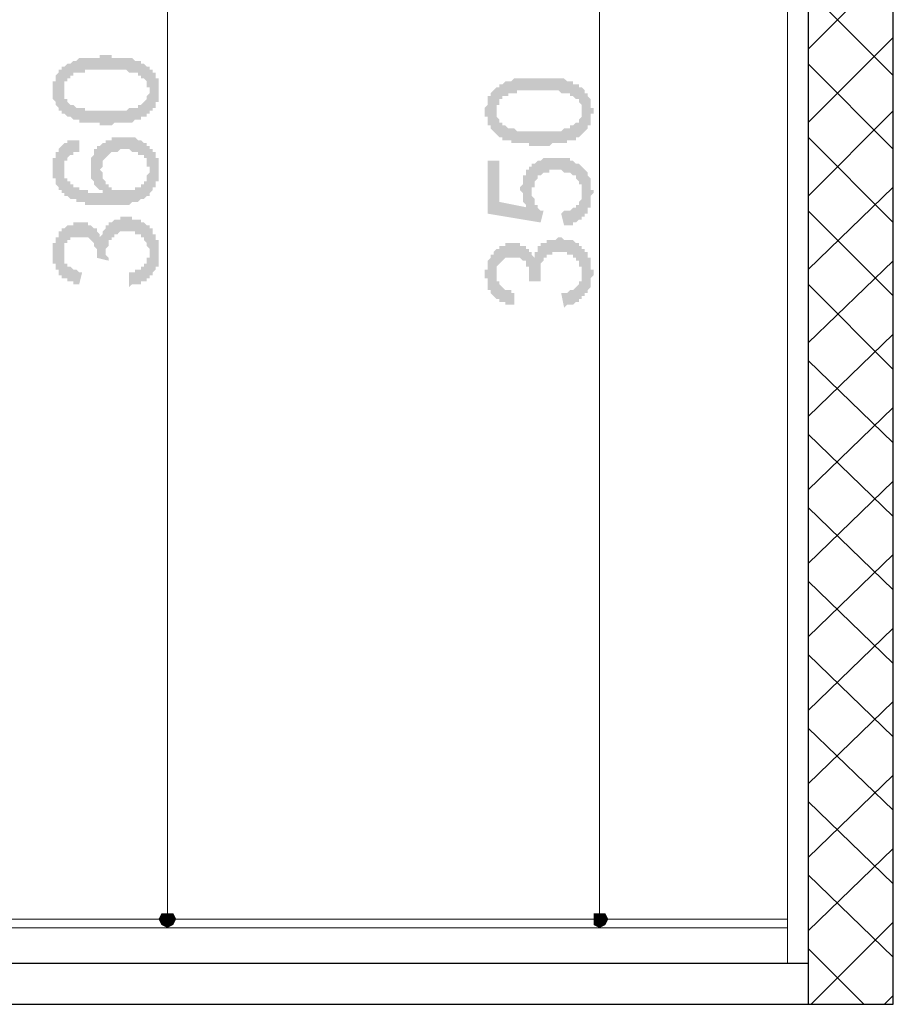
# Model space of a CAD drawing. Header units: metres. Extents: x 5.7 to 89.8, y 4 to 63.5.
# Tile 54 of 72: x 71.6 to 74.5, y 12.5 to 15.7. Entities that reach past the tile are written whole.
import ezdxf

# ---------------------------------------------------------------- set-up
doc = ezdxf.new("R2010")
doc.units = ezdxf.units.M
doc.header["$MEASUREMENT"] = 0
for name, color, linetype in [('PDF11_dim', 7, 'Continuous'), ('PDF11_hatch-borshi', 7, 'Continuous'), ('PDF11_kaff', 7, 'Continuous'), ('PDF11_wall', 7, 'Continuous'), ('PDF11_wall-asli', 7, 'Continuous')]:
    doc.layers.add(name, color=color, linetype=linetype)

msp = doc.modelspace()

# ---------------------------------------------------------------- hatches: boundary and pattern name
at = {"layer": 'PDF11_dim', "transparency": 33554559}
h = msp.add_hatch(color=256, dxfattribs=at)
h.paths.add_polyline_path([(71.9194, 15.3393), (71.9194, 15.3393), (71.9097, 15.3393), (71.9001, 15.3393), (71.9001, 15.3489), (71.8905, 15.3489), (71.8905, 15.3489), (71.8809, 15.3489), (71.8809, 15.3489), (71.8712, 15.3489), (71.8712, 15.3489), (71.8616, 15.3489), (71.8616, 15.3489), (71.852, 15.3489), (71.852, 15.3489), (71.8423, 15.3489), (71.8423, 15.3489), (71.8327, 15.3489), (71.8327, 15.3489), (71.8327, 15.3586), (71.8231, 15.3586), (71.8231, 15.3586), (71.8231, 15.3586), (71.8134, 15.3586), (71.8134, 15.3586), (71.8038, 15.3682), (71.8038, 15.3682), (71.7942, 15.3682), (71.7942, 15.3682), (71.7845, 15.3778), (71.7845, 15.3778), (71.7845, 15.3778), (71.7749, 15.3778), (71.7749, 15.3874), (71.7749, 15.3874), (71.7653, 15.3874), (71.7653, 15.3971), (71.7653, 15.3971), (71.7653, 15.3971), (71.7557, 15.4067), (71.7557, 15.4067), (71.7557, 15.4163), (71.7557, 15.4163), (71.7557, 15.4163), (71.746, 15.426), (71.746, 15.426), (71.746, 15.4356), (71.746, 15.4356), (71.746, 15.4452), (71.746, 15.4452), (71.746, 15.4549), (71.746, 15.4549), (71.746, 15.4645), (71.746, 15.4645), (71.746, 15.4741), (71.746, 15.4741), (71.746, 15.4838), (71.746, 15.4838), (71.7557, 15.4838), (71.7557, 15.4934), (71.7557, 15.4934), (71.7557, 15.503), (71.7557, 15.503), (71.7557, 15.503), (71.7653, 15.5127), (71.7653, 15.5127), (71.7653, 15.5223), (71.7749, 15.5223), (71.7749, 15.5223), (71.7749, 15.5319), (71.7845, 15.5319), (71.7845, 15.5319), (71.7942, 15.5415), (71.7942, 15.5415), (71.7942, 15.5415), (71.8038, 15.5415), (71.8038, 15.5415), (71.8134, 15.5512), (71.8134, 15.5512), (71.8134, 15.5512), (71.8231, 15.5512), (71.8231, 15.5512), (71.8327, 15.5608), (71.8327, 15.5608), (71.8423, 15.5608), (71.8423, 15.5608), (71.852, 15.5608), (71.852, 15.5608), (71.852, 15.5608), (71.8616, 15.5608), (71.8616, 15.5608), (71.8712, 15.5608), (71.8712, 15.5608), (71.8809, 15.5608), (71.8809, 15.5608), (71.8905, 15.5608), (71.8905, 15.5608), (71.9001, 15.5608), (71.9001, 15.5704), (71.9097, 15.5704), (71.9194, 15.5704), (71.9194, 15.5704), (71.9194, 15.5704), (71.929, 15.5704), (71.929, 15.5704), (71.9386, 15.5704), (71.9386, 15.5608), (71.9483, 15.5608), (71.9579, 15.5608), (71.9579, 15.5608), (71.9675, 15.5608), (71.9675, 15.5608), (71.9772, 15.5608), (71.9772, 15.5608), (71.9868, 15.5608), (71.9868, 15.5608), (71.9964, 15.5608), (71.9964, 15.5608), (71.9964, 15.5608), (72.0061, 15.5608), (72.0061, 15.5608), (72.0157, 15.5512), (72.0157, 15.5512), (72.0157, 15.5512), (72.0253, 15.5512), (72.0253, 15.5512), (72.035, 15.5512), (72.035, 15.5415), (72.0446, 15.5415), (72.0446, 15.5415), (72.0446, 15.5415), (72.0542, 15.5319), (72.0542, 15.5319), (72.0638, 15.5319), (72.0638, 15.5319), (72.0638, 15.5223), (72.0735, 15.5223), (72.0735, 15.5223), (72.0735, 15.5127), (72.0735, 15.5127), (72.0831, 15.5127), (72.0831, 15.503), (72.0831, 15.503), (72.0831, 15.4934), (72.0927, 15.4934), (72.0927, 15.4934), (72.0927, 15.4838), (72.0927, 15.4838), (72.0927, 15.4741), (72.0927, 15.4741), (72.0927, 15.4645), (72.0927, 15.4645), (72.0927, 15.4549), (72.0927, 15.4549), (72.0927, 15.4452), (72.0927, 15.4452), (72.0927, 15.4356), (72.0927, 15.4356), (72.0927, 15.426), (72.0927, 15.426), (72.0927, 15.426), (72.0927, 15.4163), (72.0831, 15.4163), (72.0831, 15.4067), (72.0831, 15.4067), (72.0831, 15.3971), (72.0831, 15.3971), (72.0735, 15.3971), (72.0735, 15.3874), (72.0735, 15.3874), (72.0638, 15.3874), (72.0638, 15.3778), (72.0638, 15.3778), (72.0638, 15.3778), (72.0542, 15.3778), (72.0542, 15.3778), (72.0542, 15.3682), (72.0446, 15.3682), (72.0446, 15.3682), (72.0446, 15.3682), (72.035, 15.3682), (72.035, 15.3586), (72.035, 15.3586), (72.0253, 15.3586), (72.0253, 15.3586), (72.0157, 15.3586), (72.0157, 15.3586), (72.0061, 15.3489), (72.0061, 15.3489), (71.9964, 15.3489), (71.9964, 15.3489), (71.9964, 15.3489), (71.9868, 15.3489), (71.9868, 15.3489), (71.9772, 15.3489), (71.9675, 15.3489), (71.9675, 15.3489), (71.9579, 15.3489), (71.9579, 15.3489), (71.9483, 15.3489), (71.9483, 15.3489), (71.9386, 15.3393), (71.929, 15.3393), (71.929, 15.3393), (71.9194, 15.3393)], flags=0)
h.paths.add_polyline_path([(71.9194, 15.3874), (71.929, 15.3874), (71.9386, 15.3874), (71.9386, 15.3874), (71.9483, 15.3874), (71.9483, 15.3874), (71.9579, 15.3874), (71.9675, 15.3874), (71.9675, 15.3874), (71.9772, 15.3874), (71.9772, 15.3874), (71.9868, 15.3874), (71.9868, 15.3874), (71.9964, 15.3971), (71.9964, 15.3971), (72.0061, 15.3971), (72.0061, 15.3971), (72.0061, 15.3971), (72.0157, 15.3971), (72.0157, 15.3971), (72.0253, 15.3971), (72.0253, 15.3971), (72.0253, 15.4067), (72.0253, 15.4067), (72.035, 15.4067), (72.035, 15.4067), (72.035, 15.4067), (72.0446, 15.4163), (72.0446, 15.4163), (72.0446, 15.4163), (72.0542, 15.426), (72.0542, 15.426), (72.0542, 15.4356), (72.0542, 15.4356), (72.0542, 15.4356), (72.0638, 15.4452), (72.0638, 15.4452), (72.0638, 15.4549), (72.0638, 15.4549), (72.0638, 15.4549), (72.0638, 15.4645), (72.0542, 15.4645), (72.0542, 15.4741), (72.0542, 15.4741), (72.0542, 15.4838), (72.0542, 15.4838), (72.0542, 15.4838), (72.0446, 15.4934), (72.0446, 15.4934), (72.035, 15.4934), (72.035, 15.503), (72.035, 15.503), (72.035, 15.503), (72.0253, 15.503), (72.0253, 15.5127), (72.0253, 15.5127), (72.0157, 15.5127), (72.0157, 15.5127), (72.0157, 15.5127), (72.0061, 15.5127), (72.0061, 15.5127), (71.9964, 15.5127), (71.9964, 15.5127), (71.9868, 15.5223), (71.9868, 15.5223), (71.9772, 15.5223), (71.9772, 15.5223), (71.9675, 15.5223), (71.9675, 15.5223), (71.9579, 15.5223), (71.9579, 15.5223), (71.9483, 15.5223), (71.9386, 15.5223), (71.9386, 15.5223), (71.929, 15.5223), (71.9194, 15.5223), (71.9194, 15.5223), (71.9097, 15.5223), (71.9097, 15.5223), (71.9001, 15.5223), (71.8905, 15.5223), (71.8905, 15.5223), (71.8809, 15.5223), (71.8809, 15.5223), (71.8712, 15.5223), (71.8712, 15.5223), (71.8616, 15.5223), (71.852, 15.5223), (71.852, 15.5223), (71.852, 15.5127), (71.8423, 15.5127), (71.8423, 15.5127), (71.8327, 15.5127), (71.8327, 15.5127), (71.8231, 15.5127), (71.8231, 15.5127), (71.8231, 15.5127), (71.8134, 15.5127), (71.8134, 15.503), (71.8134, 15.503), (71.8134, 15.503), (71.8134, 15.503), (71.8038, 15.503), (71.8038, 15.4934), (71.7942, 15.4934), (71.7942, 15.4934), (71.7942, 15.4838), (71.7845, 15.4838), (71.7845, 15.4741), (71.7845, 15.4741), (71.7845, 15.4741), (71.7845, 15.4645), (71.7845, 15.4645), (71.7845, 15.4549), (71.7845, 15.4549), (71.7845, 15.4452), (71.7845, 15.4452), (71.7845, 15.4452), (71.7845, 15.4356), (71.7845, 15.4356), (71.7845, 15.426), (71.7942, 15.426), (71.7942, 15.4163), (71.7942, 15.4163), (71.7942, 15.4163), (71.8038, 15.4067), (71.8038, 15.4067), (71.8038, 15.4067), (71.8134, 15.4067), (71.8134, 15.4067), (71.8134, 15.4067), (71.8231, 15.3971), (71.8231, 15.3971), (71.8231, 15.3971), (71.8327, 15.3971), (71.8327, 15.3971), (71.8423, 15.3971), (71.8423, 15.3971), (71.852, 15.3971), (71.852, 15.3874), (71.8616, 15.3874), (71.8616, 15.3874), (71.8712, 15.3874), (71.8712, 15.3874), (71.8809, 15.3874), (71.8809, 15.3874), (71.8905, 15.3874), (71.8905, 15.3874), (71.9001, 15.3874), (71.9097, 15.3874), (71.9097, 15.3874), (71.9194, 15.3874), (71.9194, 15.3874)], flags=0)
h = msp.add_hatch(color=256, dxfattribs=at)
h.paths.add_polyline_path([(73.3352, 15.2719), (73.3352, 15.2719), (73.3255, 15.2719), (73.3255, 15.2719), (73.3159, 15.2719), (73.3159, 15.2719), (73.3063, 15.2719), (73.3063, 15.2815), (73.2966, 15.2815), (73.287, 15.2815), (73.287, 15.2815), (73.2774, 15.2815), (73.2774, 15.2815), (73.2774, 15.2815), (73.2677, 15.2815), (73.2677, 15.2815), (73.2581, 15.2815), (73.2581, 15.2815), (73.2485, 15.2815), (73.2485, 15.2815), (73.2485, 15.2911), (73.2389, 15.2911), (73.2389, 15.2911), (73.2292, 15.2911), (73.2292, 15.2911), (73.2196, 15.2911), (73.2196, 15.3008), (73.21, 15.3008), (73.21, 15.3008), (73.21, 15.3008), (73.2003, 15.3104), (73.2003, 15.3104), (73.2003, 15.3104), (73.1907, 15.32), (73.1907, 15.32), (73.1907, 15.32), (73.1811, 15.3297), (73.1811, 15.3297), (73.1811, 15.3297), (73.1811, 15.3393), (73.1714, 15.3393), (73.1714, 15.3393), (73.1714, 15.3489), (73.1714, 15.3489), (73.1714, 15.3586), (73.1714, 15.3586), (73.1714, 15.3682), (73.1618, 15.3682), (73.1618, 15.3778), (73.1618, 15.3778), (73.1618, 15.3874), (73.1618, 15.3874), (73.1618, 15.3874), (73.1618, 15.3971), (73.1618, 15.3971), (73.1714, 15.4067), (73.1714, 15.4067), (73.1714, 15.4163), (73.1714, 15.4163), (73.1714, 15.426), (73.1714, 15.426), (73.1714, 15.4356), (73.1811, 15.4356), (73.1811, 15.4356), (73.1811, 15.4452), (73.1811, 15.4452), (73.1907, 15.4549), (73.1907, 15.4549), (73.1907, 15.4549), (73.2003, 15.4645), (73.2003, 15.4645), (73.2003, 15.4645), (73.21, 15.4645), (73.21, 15.4741), (73.2196, 15.4741), (73.2196, 15.4741), (73.2196, 15.4741), (73.2292, 15.4838), (73.2292, 15.4838), (73.2389, 15.4838), (73.2389, 15.4838), (73.2485, 15.4838), (73.2485, 15.4838), (73.2581, 15.4934), (73.2581, 15.4934), (73.2581, 15.4934), (73.2677, 15.4934), (73.2677, 15.4934), (73.2774, 15.4934), (73.2774, 15.4934), (73.287, 15.4934), (73.287, 15.4934), (73.287, 15.4934), (73.2966, 15.4934), (73.2966, 15.4934), (73.3063, 15.4934), (73.3159, 15.4934), (73.3159, 15.4934), (73.3255, 15.4934), (73.3255, 15.4934), (73.3352, 15.4934), (73.3352, 15.4934), (73.3352, 15.4934), (73.3448, 15.4934), (73.3544, 15.4934), (73.3544, 15.4934), (73.3641, 15.4934), (73.3641, 15.4934), (73.3737, 15.4934), (73.3737, 15.4934), (73.3833, 15.4934), (73.3833, 15.4934), (73.393, 15.4934), (73.393, 15.4934), (73.4026, 15.4934), (73.4026, 15.4934), (73.4122, 15.4934), (73.4122, 15.4934), (73.4218, 15.4934), (73.4218, 15.4934), (73.4315, 15.4838), (73.4315, 15.4838), (73.4315, 15.4838), (73.4411, 15.4838), (73.4411, 15.4838), (73.4507, 15.4838), (73.4507, 15.4838), (73.4507, 15.4741), (73.4604, 15.4741), (73.4604, 15.4741), (73.47, 15.4741), (73.47, 15.4645), (73.4796, 15.4645), (73.4796, 15.4645), (73.4796, 15.4645), (73.4893, 15.4549), (73.4893, 15.4549), (73.4893, 15.4549), (73.4893, 15.4452), (73.4989, 15.4452), (73.4989, 15.4452), (73.4989, 15.4356), (73.4989, 15.4356), (73.5085, 15.426), (73.5085, 15.426), (73.5085, 15.426), (73.5085, 15.4163), (73.5085, 15.4163), (73.5085, 15.4067), (73.5085, 15.4067), (73.5085, 15.3971), (73.5182, 15.3971), (73.5182, 15.3874), (73.5182, 15.3874), (73.5182, 15.3778), (73.5085, 15.3778), (73.5085, 15.3682), (73.5085, 15.3682), (73.5085, 15.3586), (73.5085, 15.3586), (73.5085, 15.3489), (73.5085, 15.3489), (73.5085, 15.3489), (73.5085, 15.3393), (73.4989, 15.3393), (73.4989, 15.3297), (73.4989, 15.3297), (73.4989, 15.3297), (73.4893, 15.32), (73.4893, 15.32), (73.4893, 15.32), (73.4796, 15.3104), (73.4796, 15.3104), (73.4796, 15.3104), (73.4796, 15.3104), (73.47, 15.3008), (73.47, 15.3008), (73.47, 15.3008), (73.4604, 15.3008), (73.4604, 15.3008), (73.4604, 15.2911), (73.4507, 15.2911), (73.4507, 15.2911), (73.4411, 15.2911), (73.4411, 15.2911), (73.4411, 15.2911), (73.4315, 15.2911), (73.4315, 15.2815), (73.4218, 15.2815), (73.4218, 15.2815), (73.4122, 15.2815), (73.4122, 15.2815), (73.4026, 15.2815), (73.4026, 15.2815), (73.393, 15.2815), (73.393, 15.2815), (73.3833, 15.2815), (73.3833, 15.2815), (73.3737, 15.2719), (73.3641, 15.2719), (73.3641, 15.2719), (73.3544, 15.2719), (73.3544, 15.2719), (73.3448, 15.2719), (73.3352, 15.2719)], flags=0)
h.paths.add_polyline_path([(73.3352, 15.32), (73.3448, 15.32), (73.3544, 15.32), (73.3641, 15.32), (73.3641, 15.32), (73.3737, 15.32), (73.3737, 15.32), (73.3833, 15.32), (73.393, 15.32), (73.393, 15.32), (73.4026, 15.32), (73.4026, 15.32), (73.4122, 15.32), (73.4122, 15.32), (73.4218, 15.3297), (73.4218, 15.3297), (73.4218, 15.3297), (73.4315, 15.3297), (73.4315, 15.3297), (73.4411, 15.3297), (73.4411, 15.3297), (73.4411, 15.3297), (73.4411, 15.3393), (73.4507, 15.3393), (73.4507, 15.3393), (73.4507, 15.3393), (73.4507, 15.3393), (73.4604, 15.3489), (73.4604, 15.3489), (73.47, 15.3489), (73.47, 15.3586), (73.47, 15.3586), (73.47, 15.3586), (73.4796, 15.3682), (73.4796, 15.3682), (73.4796, 15.3778), (73.4796, 15.3778), (73.4796, 15.3874), (73.4796, 15.3874), (73.4796, 15.3874), (73.4796, 15.3971), (73.4796, 15.3971), (73.4796, 15.4067), (73.4796, 15.4067), (73.47, 15.4163), (73.47, 15.4163), (73.47, 15.4163), (73.47, 15.426), (73.4604, 15.426), (73.4604, 15.426), (73.4507, 15.4356), (73.4507, 15.4356), (73.4507, 15.4356), (73.4507, 15.4356), (73.4411, 15.4356), (73.4411, 15.4452), (73.4411, 15.4452), (73.4315, 15.4452), (73.4315, 15.4452), (73.4315, 15.4452), (73.4218, 15.4452), (73.4218, 15.4452), (73.4122, 15.4452), (73.4122, 15.4452), (73.4026, 15.4549), (73.4026, 15.4549), (73.393, 15.4549), (73.393, 15.4549), (73.3833, 15.4549), (73.3833, 15.4549), (73.3737, 15.4549), (73.3641, 15.4549), (73.3641, 15.4549), (73.3544, 15.4549), (73.3448, 15.4549), (73.3448, 15.4549), (73.3352, 15.4549), (73.3352, 15.4549), (73.3255, 15.4549), (73.3159, 15.4549), (73.3159, 15.4549), (73.3063, 15.4549), (73.3063, 15.4549), (73.2966, 15.4549), (73.287, 15.4549), (73.287, 15.4549), (73.2774, 15.4549), (73.2774, 15.4549), (73.2677, 15.4549), (73.2677, 15.4452), (73.2581, 15.4452), (73.2581, 15.4452), (73.2581, 15.4452), (73.2485, 15.4452), (73.2485, 15.4452), (73.2389, 15.4452), (73.2389, 15.4452), (73.2389, 15.4356), (73.2292, 15.4356), (73.2292, 15.4356), (73.2292, 15.4356), (73.2292, 15.4356), (73.2196, 15.4356), (73.2196, 15.426), (73.2196, 15.426), (73.21, 15.426), (73.21, 15.4163), (73.21, 15.4163), (73.21, 15.4067), (73.2003, 15.4067), (73.2003, 15.4067), (73.2003, 15.3971), (73.2003, 15.3971), (73.2003, 15.3874), (73.2003, 15.3874), (73.2003, 15.3778), (73.2003, 15.3778), (73.2003, 15.3682), (73.2003, 15.3682), (73.2003, 15.3682), (73.21, 15.3586), (73.21, 15.3586), (73.21, 15.3489), (73.21, 15.3489), (73.2196, 15.3489), (73.2196, 15.3393), (73.2292, 15.3393), (73.2292, 15.3393), (73.2292, 15.3393), (73.2292, 15.3393), (73.2389, 15.3297), (73.2389, 15.3297), (73.2389, 15.3297), (73.2485, 15.3297), (73.2485, 15.3297), (73.2581, 15.3297), (73.2581, 15.3297), (73.2581, 15.3297), (73.2677, 15.32), (73.2677, 15.32), (73.2774, 15.32), (73.2774, 15.32), (73.287, 15.32), (73.287, 15.32), (73.2966, 15.32), (73.3063, 15.32), (73.3063, 15.32), (73.3159, 15.32), (73.3159, 15.32), (73.3255, 15.32), (73.3352, 15.32), (73.3352, 15.32), (73.3352, 15.32)], flags=0)
h = msp.add_hatch(color=256, dxfattribs=at)
h.paths.add_polyline_path([(71.8327, 15.2911), (71.8327, 15.2526), (71.8327, 15.2526), (71.8231, 15.2526), (71.8231, 15.2526), (71.8134, 15.2526), (71.8134, 15.243), (71.8038, 15.243), (71.8038, 15.243), (71.8038, 15.243), (71.8038, 15.243), (71.7942, 15.2333), (71.7942, 15.2333), (71.7942, 15.2237), (71.7845, 15.2237), (71.7845, 15.2237), (71.7845, 15.2141), (71.7845, 15.2141), (71.7845, 15.2045), (71.7845, 15.2045), (71.7845, 15.1948), (71.7845, 15.1948), (71.7845, 15.1948), (71.7845, 15.1852), (71.7845, 15.1852), (71.7845, 15.1756), (71.7845, 15.1756), (71.7845, 15.1659), (71.7942, 15.1659), (71.7942, 15.1659), (71.7942, 15.1563), (71.7942, 15.1563), (71.8038, 15.1563), (71.8038, 15.1467), (71.8038, 15.1467), (71.8134, 15.1467), (71.8134, 15.137), (71.8231, 15.137), (71.8231, 15.137), (71.8327, 15.137), (71.8327, 15.1274), (71.8327, 15.1274), (71.8423, 15.1274), (71.8423, 15.1274), (71.8423, 15.1274), (71.852, 15.1274), (71.852, 15.1274), (71.8616, 15.1274), (71.8616, 15.1274), (71.8616, 15.1178), (71.8712, 15.1178), (71.8712, 15.1178), (71.8809, 15.1178), (71.8809, 15.1178), (71.8905, 15.1178), (71.9001, 15.1178), (71.9001, 15.1178), (71.9097, 15.1178), (71.9097, 15.1178), (71.9097, 15.1178), (71.9097, 15.1274), (71.9001, 15.1274), (71.9001, 15.1274), (71.8905, 15.137), (71.8905, 15.137), (71.8905, 15.137), (71.8809, 15.1467), (71.8809, 15.1467), (71.8809, 15.1563), (71.8809, 15.1563), (71.8809, 15.1563), (71.8712, 15.1659), (71.8712, 15.1659), (71.8712, 15.1756), (71.8712, 15.1756), (71.8712, 15.1852), (71.8712, 15.1852), (71.8712, 15.1948), (71.8712, 15.1948), (71.8712, 15.2045), (71.8712, 15.2045), (71.8712, 15.2045), (71.8712, 15.2141), (71.8712, 15.2141), (71.8712, 15.2237), (71.8712, 15.2237), (71.8712, 15.2333), (71.8712, 15.2333), (71.8712, 15.2333), (71.8809, 15.243), (71.8809, 15.243), (71.8809, 15.2526), (71.8809, 15.2526), (71.8809, 15.2622), (71.8905, 15.2622), (71.8905, 15.2622), (71.8905, 15.2719), (71.9001, 15.2719), (71.9001, 15.2719), (71.9001, 15.2719), (71.9097, 15.2815), (71.9097, 15.2815), (71.9097, 15.2815), (71.9194, 15.2815), (71.9194, 15.2911), (71.929, 15.2911), (71.929, 15.2911), (71.929, 15.2911), (71.9386, 15.2911), (71.9386, 15.3008), (71.9483, 15.3008), (71.9483, 15.3008), (71.9579, 15.3008), (71.9579, 15.3008), (71.9675, 15.3008), (71.9675, 15.3008), (71.9772, 15.3008), (71.9772, 15.3008), (71.9868, 15.3008), (71.9868, 15.3008), (71.9964, 15.3008), (71.9964, 15.3008), (72.0061, 15.3008), (72.0061, 15.3008), (72.0157, 15.3008), (72.0157, 15.3008), (72.0253, 15.2911), (72.0253, 15.2911), (72.0253, 15.2911), (72.035, 15.2911), (72.035, 15.2911), (72.035, 15.2911), (72.0446, 15.2815), (72.0446, 15.2815), (72.0542, 15.2815), (72.0542, 15.2815), (72.0542, 15.2719), (72.0638, 15.2719), (72.0638, 15.2719), (72.0638, 15.2622), (72.0735, 15.2622), (72.0735, 15.2622), (72.0735, 15.2526), (72.0831, 15.2526), (72.0831, 15.2526), (72.0831, 15.243), (72.0831, 15.243), (72.0831, 15.2333), (72.0927, 15.2333), (72.0927, 15.2333), (72.0927, 15.2237), (72.0927, 15.2237), (72.0927, 15.2141), (72.0927, 15.2141), (72.0927, 15.2045), (72.0927, 15.2045), (72.0927, 15.1948), (72.0927, 15.1948), (72.0927, 15.1948), (72.0927, 15.1852), (72.0927, 15.1852), (72.0927, 15.1756), (72.0927, 15.1756), (72.0927, 15.1659), (72.0927, 15.1659), (72.0927, 15.1563), (72.0831, 15.1563), (72.0831, 15.1467), (72.0831, 15.1467), (72.0831, 15.137), (72.0831, 15.137), (72.0735, 15.137), (72.0735, 15.1274), (72.0735, 15.1274), (72.0735, 15.1274), (72.0638, 15.1178), (72.0638, 15.1178), (72.0638, 15.1081), (72.0542, 15.1081), (72.0542, 15.1081), (72.0542, 15.1081), (72.0446, 15.0985), (72.0446, 15.0985), (72.0446, 15.0985), (72.035, 15.0985), (72.035, 15.0985), (72.035, 15.0985), (72.0253, 15.0889), (72.0253, 15.0889), (72.0157, 15.0889), (72.0157, 15.0889), (72.0157, 15.0889), (72.0061, 15.0889), (72.0061, 15.0889), (71.9964, 15.0792), (71.9964, 15.0792), (71.9868, 15.0792), (71.9868, 15.0792), (71.9772, 15.0792), (71.9772, 15.0792), (71.9675, 15.0792), (71.9579, 15.0792), (71.9579, 15.0792), (71.9483, 15.0792), (71.9483, 15.0792), (71.9386, 15.0792), (71.929, 15.0792), (71.929, 15.0792), (71.9194, 15.0792), (71.9194, 15.0792), (71.9097, 15.0792), (71.9097, 15.0792), (71.9001, 15.0792), (71.8905, 15.0792), (71.8905, 15.0792), (71.8809, 15.0792), (71.8809, 15.0792), (71.8712, 15.0792), (71.8712, 15.0792), (71.8616, 15.0792), (71.8616, 15.0792), (71.852, 15.0792), (71.852, 15.0889), (71.8423, 15.0889), (71.8423, 15.0889), (71.8327, 15.0889), (71.8327, 15.0889), (71.8231, 15.0889), (71.8231, 15.0889), (71.8231, 15.0985), (71.8134, 15.0985), (71.8134, 15.0985), (71.8038, 15.0985), (71.8038, 15.0985), (71.8038, 15.0985), (71.7942, 15.1081), (71.7942, 15.1081), (71.7942, 15.1081), (71.7845, 15.1081), (71.7845, 15.1081), (71.7845, 15.1178), (71.7845, 15.1178), (71.7749, 15.1178), (71.7749, 15.1274), (71.7749, 15.1274), (71.7653, 15.1274), (71.7653, 15.137), (71.7653, 15.137), (71.7653, 15.137), (71.7557, 15.1467), (71.7557, 15.1467), (71.7557, 15.1563), (71.7557, 15.1563), (71.7557, 15.1563), (71.7557, 15.1659), (71.746, 15.1659), (71.746, 15.1756), (71.746, 15.1756), (71.746, 15.1852), (71.746, 15.1852), (71.746, 15.1948), (71.746, 15.1948), (71.746, 15.1948), (71.746, 15.2045), (71.746, 15.2141), (71.746, 15.2141), (71.746, 15.2237), (71.746, 15.2237), (71.746, 15.2333), (71.7557, 15.2333), (71.7557, 15.2333), (71.7557, 15.243), (71.7557, 15.243), (71.7557, 15.2526), (71.7653, 15.2526), (71.7653, 15.2526), (71.7653, 15.2622), (71.7653, 15.2622), (71.7653, 15.2622), (71.7749, 15.2719), (71.7749, 15.2719), (71.7749, 15.2719), (71.7845, 15.2815), (71.7845, 15.2815), (71.7942, 15.2815), (71.7942, 15.2815), (71.7942, 15.2911), (71.8038, 15.2911), (71.8038, 15.2911), (71.8134, 15.2911), (71.8134, 15.2911), (71.8231, 15.2911), (71.8231, 15.2911), (71.8327, 15.2911), (71.8327, 15.2911)], flags=0)
h.paths.add_polyline_path([(71.9772, 15.1274), (71.9868, 15.1274), (71.9868, 15.1274), (71.9964, 15.1274), (71.9964, 15.1274), (72.0061, 15.1274), (72.0061, 15.1274), (72.0157, 15.1274), (72.0157, 15.137), (72.0157, 15.137), (72.0157, 15.137), (72.0253, 15.137), (72.0253, 15.137), (72.035, 15.137), (72.035, 15.1467), (72.0446, 15.1467), (72.0446, 15.1467), (72.0446, 15.1563), (72.0446, 15.1563), (72.0542, 15.1563), (72.0542, 15.1659), (72.0542, 15.1659), (72.0542, 15.1756), (72.0542, 15.1756), (72.0638, 15.1852), (72.0638, 15.1852), (72.0638, 15.1948), (72.0638, 15.1948), (72.0638, 15.1948), (72.0638, 15.2045), (72.0542, 15.2045), (72.0542, 15.2141), (72.0542, 15.2141), (72.0542, 15.2237), (72.0542, 15.2237), (72.0542, 15.2333), (72.0446, 15.2333), (72.0446, 15.2333), (72.0446, 15.243), (72.035, 15.243), (72.035, 15.243), (72.035, 15.243), (72.0253, 15.243), (72.0253, 15.2526), (72.0253, 15.2526), (72.0157, 15.2526), (72.0157, 15.2526), (72.0061, 15.2526), (72.0061, 15.2526), (71.9964, 15.2622), (71.9964, 15.2622), (71.9868, 15.2622), (71.9868, 15.2622), (71.9772, 15.2622), (71.9772, 15.2622), (71.9675, 15.2622), (71.9675, 15.2622), (71.9579, 15.2526), (71.9579, 15.2526), (71.9483, 15.2526), (71.9483, 15.2526), (71.9386, 15.2526), (71.9386, 15.2526), (71.9386, 15.2526), (71.929, 15.243), (71.929, 15.243), (71.929, 15.243), (71.9194, 15.2333), (71.9194, 15.2333), (71.9194, 15.2333), (71.9097, 15.2237), (71.9097, 15.2237), (71.9097, 15.2141), (71.9097, 15.2141), (71.9097, 15.2045), (71.9097, 15.2045), (71.9097, 15.2045), (71.9001, 15.1948), (71.9001, 15.1948), (71.9097, 15.1852), (71.9097, 15.1852), (71.9097, 15.1756), (71.9097, 15.1756), (71.9097, 15.1659), (71.9097, 15.1659), (71.9097, 15.1659), (71.9194, 15.1563), (71.9194, 15.1563), (71.9194, 15.1467), (71.9194, 15.1467), (71.929, 15.1467), (71.929, 15.137), (71.929, 15.137), (71.9386, 15.137), (71.9386, 15.137), (71.9386, 15.1274), (71.9483, 15.1274), (71.9483, 15.1274), (71.9579, 15.1274), (71.9579, 15.1274), (71.9675, 15.1274), (71.9675, 15.1274), (71.9772, 15.1274), (71.9772, 15.1274)], flags=0)
for points in [[(73.4218, 15.0118), (73.4122, 15.0504), (73.4218, 15.06), (73.4218, 15.06), (73.4315, 15.06), (73.4315, 15.06), (73.4411, 15.06), (73.4411, 15.06), (73.4507, 15.0696), (73.4507, 15.0696), (73.4507, 15.0696), (73.4604, 15.0696), (73.4604, 15.0792), (73.4604, 15.0792), (73.47, 15.0792), (73.47, 15.0889), (73.47, 15.0889), (73.47, 15.0889), (73.4796, 15.0985), (73.4796, 15.0985), (73.4796, 15.1081), (73.4796, 15.1081), (73.4796, 15.1178), (73.4796, 15.1178), (73.4796, 15.1178), (73.4796, 15.1274), (73.4796, 15.1274), (73.4796, 15.137), (73.4796, 15.137), (73.4796, 15.1467), (73.47, 15.1467), (73.47, 15.1467), (73.47, 15.1563), (73.47, 15.1563), (73.4604, 15.1659), (73.4604, 15.1659), (73.4604, 15.1659), (73.4604, 15.1756), (73.4507, 15.1756), (73.4507, 15.1756), (73.4507, 15.1756), (73.4411, 15.1852), (73.4411, 15.1852), (73.4315, 15.1852), (73.4315, 15.1852), (73.4218, 15.1852), (73.4218, 15.1852), (73.4122, 15.1948), (73.4122, 15.1948), (73.4026, 15.1948), (73.4026, 15.1948), (73.393, 15.1948), (73.393, 15.1948), (73.393, 15.1948), (73.3833, 15.1948), (73.3833, 15.1948), (73.3737, 15.1948), (73.3737, 15.1852), (73.3641, 15.1852), (73.3641, 15.1852), (73.3544, 15.1852), (73.3544, 15.1852), (73.3544, 15.1852), (73.3448, 15.1756), (73.3448, 15.1756), (73.3448, 15.1756), (73.3352, 15.1756), (73.3352, 15.1659), (73.3352, 15.1659), (73.3352, 15.1659), (73.3255, 15.1563), (73.3255, 15.1563), (73.3255, 15.1467), (73.3255, 15.1467), (73.3255, 15.137), (73.3159, 15.137), (73.3159, 15.1274), (73.3159, 15.1274), (73.3159, 15.1178), (73.3159, 15.1178), (73.3159, 15.1178), (73.3159, 15.1081), (73.3159, 15.1081), (73.3255, 15.0985), (73.3255, 15.0985), (73.3255, 15.0889), (73.3255, 15.0889), (73.3255, 15.0792), (73.3255, 15.0792), (73.3352, 15.0792), (73.3352, 15.0792), (73.3352, 15.0696), (73.3352, 15.0696), (73.3448, 15.06), (73.3448, 15.06), (73.3544, 15.06), (73.3544, 15.06), (73.3448, 15.0215), (73.1714, 15.0504), (73.1714, 15.2237), (73.21, 15.2237), (73.21, 15.0889), (73.3063, 15.0696), (73.2966, 15.0696), (73.2966, 15.0792), (73.2966, 15.0792), (73.2966, 15.0792), (73.287, 15.0889), (73.287, 15.0889), (73.287, 15.0985), (73.287, 15.0985), (73.287, 15.1081), (73.287, 15.1081), (73.287, 15.1178), (73.287, 15.1178), (73.2774, 15.1274), (73.2774, 15.1274), (73.2774, 15.1274), (73.2774, 15.137), (73.2774, 15.137), (73.287, 15.1467), (73.287, 15.1467), (73.287, 15.1563), (73.287, 15.1563), (73.287, 15.1659), (73.287, 15.1659), (73.287, 15.1756), (73.287, 15.1756), (73.2966, 15.1756), (73.2966, 15.1852), (73.2966, 15.1852), (73.2966, 15.1948), (73.3063, 15.1948), (73.3063, 15.1948), (73.3063, 15.2045), (73.3159, 15.2045), (73.3159, 15.2045), (73.3159, 15.2141), (73.3255, 15.2141), (73.3255, 15.2141), (73.3352, 15.2237), (73.3352, 15.2237), (73.3352, 15.2237), (73.3448, 15.2237), (73.3448, 15.2237), (73.3544, 15.2333), (73.3544, 15.2333), (73.3641, 15.2333), (73.3641, 15.2333), (73.3641, 15.2333), (73.3737, 15.2333), (73.3737, 15.2333), (73.3833, 15.2333), (73.3833, 15.2333), (73.393, 15.2333), (73.393, 15.2333), (73.4026, 15.2333), (73.4026, 15.2333), (73.4122, 15.2333), (73.4122, 15.2333), (73.4218, 15.2333), (73.4218, 15.2333), (73.4315, 15.2333), (73.4315, 15.2333), (73.4411, 15.2333), (73.4411, 15.2237), (73.4507, 15.2237), (73.4507, 15.2237), (73.4507, 15.2237), (73.4604, 15.2141), (73.4604, 15.2141), (73.47, 15.2141), (73.47, 15.2141), (73.47, 15.2141), (73.4796, 15.2045), (73.4796, 15.2045), (73.4796, 15.2045), (73.4893, 15.1948), (73.4893, 15.1948), (73.4893, 15.1948), (73.4989, 15.1852), (73.4989, 15.1852), (73.4989, 15.1756), (73.4989, 15.1756), (73.4989, 15.1756), (73.5085, 15.1659), (73.5085, 15.1659), (73.5085, 15.1563), (73.5085, 15.1563), (73.5085, 15.1467), (73.5085, 15.1467), (73.5085, 15.137), (73.5085, 15.137), (73.5085, 15.1274), (73.5182, 15.1274), (73.5182, 15.1178), (73.5182, 15.1178), (73.5182, 15.1178), (73.5085, 15.1081), (73.5085, 15.1081), (73.5085, 15.0985), (73.5085, 15.0985), (73.5085, 15.0889), (73.5085, 15.0889), (73.5085, 15.0792), (73.5085, 15.0792), (73.5085, 15.0696), (73.4989, 15.0696), (73.4989, 15.06), (73.4989, 15.06), (73.4989, 15.06), (73.4989, 15.0504), (73.4893, 15.0504), (73.4893, 15.0504), (73.4893, 15.0407), (73.4893, 15.0407), (73.4796, 15.0407), (73.4796, 15.0311), (73.47, 15.0311), (73.47, 15.0311), (73.47, 15.0311), (73.4604, 15.0215), (73.4604, 15.0215), (73.4507, 15.0215), (73.4507, 15.0215), (73.4507, 15.0118), (73.4411, 15.0118), (73.4411, 15.0118), (73.4315, 15.0118), (73.4315, 15.0118), (73.4218, 15.0118), (73.4218, 15.0118)], [(71.9964, 14.8096), (71.9964, 14.8577), (71.9964, 14.8577), (72.0061, 14.8577), (72.0061, 14.8577), (72.0157, 14.8577), (72.0157, 14.8674), (72.0253, 14.8674), (72.0253, 14.8674), (72.035, 14.8674), (72.035, 14.8674), (72.035, 14.877), (72.0446, 14.877), (72.0446, 14.877), (72.0446, 14.877), (72.0446, 14.8866), (72.0542, 14.8866), (72.0542, 14.8963), (72.0542, 14.8963), (72.0542, 14.8963), (72.0542, 14.9059), (72.0638, 14.9059), (72.0638, 14.9155), (72.0638, 14.9155), (72.0638, 14.9251), (72.0638, 14.9251), (72.0638, 14.9348), (72.0638, 14.9348), (72.0542, 14.9444), (72.0542, 14.9444), (72.0542, 14.954), (72.0542, 14.954), (72.0542, 14.954), (72.0446, 14.9637), (72.0446, 14.9637), (72.0446, 14.9733), (72.0446, 14.9733), (72.035, 14.9733), (72.035, 14.9829), (72.0253, 14.9829), (72.0253, 14.9829), (72.0253, 14.9829), (72.0157, 14.9829), (72.0157, 14.9926), (72.0061, 14.9926), (72.0061, 14.9926), (71.9964, 14.9926), (71.9964, 14.9926), (71.9868, 14.9926), (71.9868, 14.9926), (71.9868, 14.9926), (71.9772, 14.9926), (71.9772, 14.9926), (71.9675, 14.9926), (71.9675, 14.9926), (71.9579, 14.9829), (71.9579, 14.9829), (71.9579, 14.9829), (71.9483, 14.9829), (71.9483, 14.9733), (71.9386, 14.9733), (71.9386, 14.9733), (71.9386, 14.9733), (71.9386, 14.9637), (71.929, 14.9637), (71.929, 14.9637), (71.929, 14.954), (71.929, 14.954), (71.929, 14.9444), (71.929, 14.9444), (71.9194, 14.9348), (71.9194, 14.9348), (71.9194, 14.9251), (71.9194, 14.9251), (71.9194, 14.9251), (71.9194, 14.9155), (71.9194, 14.9155), (71.929, 14.9059), (71.929, 14.9059), (71.929, 14.8963), (71.929, 14.8963), (71.8905, 14.9059), (71.8905, 14.9059), (71.8905, 14.9059), (71.8905, 14.9155), (71.8905, 14.9155), (71.8905, 14.9251), (71.8905, 14.9251), (71.8905, 14.9348), (71.8905, 14.9348), (71.8809, 14.9444), (71.8809, 14.9444), (71.8809, 14.9444), (71.8809, 14.954), (71.8809, 14.954), (71.8712, 14.9637), (71.8712, 14.9637), (71.8712, 14.9637), (71.8616, 14.9733), (71.8616, 14.9733), (71.8616, 14.9733), (71.852, 14.9733), (71.852, 14.9733), (71.8423, 14.9733), (71.8423, 14.9733), (71.8327, 14.9733), (71.8327, 14.9733), (71.8231, 14.9733), (71.8231, 14.9733), (71.8134, 14.9733), (71.8134, 14.9733), (71.8038, 14.9733), (71.8038, 14.9637), (71.8038, 14.9637), (71.7942, 14.9637), (71.7942, 14.9637), (71.7942, 14.954), (71.7942, 14.954), (71.7845, 14.954), (71.7845, 14.9444), (71.7845, 14.9444), (71.7845, 14.9348), (71.7845, 14.9348), (71.7845, 14.9251), (71.7845, 14.9251), (71.7845, 14.9251), (71.7845, 14.9155), (71.7845, 14.9155), (71.7845, 14.9059), (71.7845, 14.9059), (71.7845, 14.8963), (71.7845, 14.8963), (71.7845, 14.8866), (71.7942, 14.8866), (71.7942, 14.8866), (71.7942, 14.877), (71.8038, 14.877), (71.8038, 14.877), (71.8038, 14.877), (71.8134, 14.8674), (71.8134, 14.8674), (71.8134, 14.8674), (71.8231, 14.8674), (71.8231, 14.8674), (71.8327, 14.8577), (71.8327, 14.8577), (71.8423, 14.8577), (71.8327, 14.8192), (71.8327, 14.8192), (71.8231, 14.8192), (71.8231, 14.8192), (71.8134, 14.8192), (71.8134, 14.8288), (71.8038, 14.8288), (71.8038, 14.8288), (71.7942, 14.8288), (71.7942, 14.8288), (71.7942, 14.8385), (71.7845, 14.8385), (71.7845, 14.8385), (71.7749, 14.8385), (71.7749, 14.8481), (71.7749, 14.8481), (71.7653, 14.8481), (71.7653, 14.8577), (71.7653, 14.8577), (71.7653, 14.8577), (71.7653, 14.8674), (71.7557, 14.8674), (71.7557, 14.8674), (71.7557, 14.877), (71.7557, 14.877), (71.7557, 14.8866), (71.746, 14.8866), (71.746, 14.8963), (71.746, 14.8963), (71.746, 14.9059), (71.746, 14.9059), (71.746, 14.9155), (71.746, 14.9155), (71.746, 14.9251), (71.746, 14.9251), (71.746, 14.9348), (71.746, 14.9348), (71.746, 14.9444), (71.746, 14.9444), (71.746, 14.954), (71.7557, 14.954), (71.7557, 14.954), (71.7557, 14.9637), (71.7557, 14.9637), (71.7557, 14.9733), (71.7557, 14.9733), (71.7653, 14.9733), (71.7653, 14.9829), (71.7653, 14.9829), (71.7653, 14.9926), (71.7749, 14.9926), (71.7749, 14.9926), (71.7749, 15.0022), (71.7845, 15.0022), (71.7845, 15.0022), (71.7942, 15.0118), (71.7942, 15.0118), (71.7942, 15.0118), (71.8038, 15.0118), (71.8038, 15.0118), (71.8134, 15.0118), (71.8134, 15.0215), (71.8134, 15.0215), (71.8231, 15.0215), (71.8231, 15.0215), (71.8327, 15.0215), (71.8327, 15.0215), (71.8423, 15.0215), (71.8423, 15.0215), (71.852, 15.0215), (71.852, 15.0215), (71.8616, 15.0215), (71.8616, 15.0118), (71.8712, 15.0118), (71.8712, 15.0118), (71.8712, 15.0118), (71.8712, 15.0118), (71.8809, 15.0022), (71.8809, 15.0022), (71.8905, 15.0022), (71.8905, 14.9926), (71.8905, 14.9926), (71.8905, 14.9926), (71.9001, 14.9829), (71.9001, 14.9829), (71.9001, 14.9733), (71.9001, 14.9733), (71.9097, 14.9829), (71.9097, 14.9829), (71.9097, 14.9926), (71.9097, 14.9926), (71.9097, 14.9926), (71.9194, 15.0022), (71.9194, 15.0022), (71.9194, 15.0118), (71.9194, 15.0118), (71.929, 15.0118), (71.929, 15.0215), (71.929, 15.0215), (71.929, 15.0215), (71.9386, 15.0215), (71.9386, 15.0215), (71.9483, 15.0311), (71.9483, 15.0311), (71.9483, 15.0311), (71.9579, 15.0311), (71.9579, 15.0311), (71.9675, 15.0311), (71.9675, 15.0407), (71.9772, 15.0407), (71.9772, 15.0407), (71.9868, 15.0407), (71.9868, 15.0407), (71.9964, 15.0407), (71.9964, 15.0407), (72.0061, 15.0407), (72.0061, 15.0311), (72.0157, 15.0311), (72.0157, 15.0311), (72.0253, 15.0311), (72.0253, 15.0311), (72.0253, 15.0311), (72.035, 15.0311), (72.035, 15.0215), (72.0446, 15.0215), (72.0446, 15.0215), (72.0446, 15.0215), (72.0542, 15.0118), (72.0542, 15.0118), (72.0638, 15.0118), (72.0638, 15.0022), (72.0638, 15.0022), (72.0638, 15.0022), (72.0735, 15.0022), (72.0735, 14.9926), (72.0735, 14.9926), (72.0735, 14.9829), (72.0831, 14.9829), (72.0831, 14.9829), (72.0831, 14.9733), (72.0831, 14.9733), (72.0831, 14.9637), (72.0927, 14.9637), (72.0927, 14.954), (72.0927, 14.954), (72.0927, 14.9444), (72.0927, 14.9444), (72.0927, 14.9348), (72.0927, 14.9348), (72.0927, 14.9251), (72.0927, 14.9251), (72.0927, 14.9251), (72.0927, 14.9155), (72.0927, 14.9155), (72.0927, 14.9059), (72.0927, 14.9059), (72.0927, 14.8963), (72.0927, 14.8963), (72.0927, 14.8866), (72.0927, 14.8866), (72.0927, 14.877), (72.0831, 14.877), (72.0831, 14.8674), (72.0831, 14.8674), (72.0831, 14.8674), (72.0735, 14.8577), (72.0735, 14.8577), (72.0735, 14.8481), (72.0735, 14.8481), (72.0638, 14.8481), (72.0638, 14.8481), (72.0638, 14.8385), (72.0542, 14.8385), (72.0542, 14.8385), (72.0542, 14.8288), (72.0446, 14.8288), (72.0446, 14.8288), (72.035, 14.8288), (72.035, 14.8192), (72.035, 14.8192), (72.0253, 14.8192), (72.0253, 14.8192), (72.0157, 14.8192), (72.0157, 14.8192), (72.0061, 14.8192), (72.0061, 14.8192), (71.9964, 14.8096)], [(73.4218, 14.7422), (73.4122, 14.7903), (73.4218, 14.7903), (73.4218, 14.7903), (73.4315, 14.7903), (73.4315, 14.7903), (73.4411, 14.7999), (73.4411, 14.7999), (73.4507, 14.7999), (73.4507, 14.7999), (73.4507, 14.7999), (73.4604, 14.8096), (73.4604, 14.8096), (73.4604, 14.8096), (73.4604, 14.8096), (73.47, 14.8192), (73.47, 14.8192), (73.47, 14.8192), (73.47, 14.8288), (73.4796, 14.8288), (73.4796, 14.8385), (73.4796, 14.8385), (73.4796, 14.8481), (73.4796, 14.8481), (73.4796, 14.8577), (73.4796, 14.8577), (73.4796, 14.8674), (73.4796, 14.8674), (73.4796, 14.877), (73.4796, 14.877), (73.47, 14.877), (73.47, 14.8866), (73.47, 14.8866), (73.47, 14.8963), (73.4604, 14.8963), (73.4604, 14.9059), (73.4604, 14.9059), (73.4507, 14.9059), (73.4507, 14.9059), (73.4507, 14.9155), (73.4411, 14.9155), (73.4411, 14.9155), (73.4315, 14.9155), (73.4315, 14.9251), (73.4315, 14.9251), (73.4218, 14.9251), (73.4218, 14.9251), (73.4122, 14.9251), (73.4122, 14.9251), (73.4122, 14.9251), (73.4026, 14.9251), (73.4026, 14.9251), (73.393, 14.9251), (73.393, 14.9251), (73.3833, 14.9251), (73.3833, 14.9155), (73.3737, 14.9155), (73.3737, 14.9155), (73.3641, 14.9155), (73.3641, 14.9059), (73.3641, 14.9059), (73.3641, 14.9059), (73.3544, 14.9059), (73.3544, 14.8963), (73.3544, 14.8963), (73.3448, 14.8866), (73.3448, 14.8866), (73.3448, 14.8866), (73.3448, 14.877), (73.3448, 14.877), (73.3448, 14.8674), (73.3448, 14.8674), (73.3448, 14.8577), (73.3448, 14.8577), (73.3448, 14.8577), (73.3448, 14.8481), (73.3448, 14.8481), (73.3448, 14.8385), (73.3448, 14.8385), (73.3448, 14.8288), (73.3448, 14.8288), (73.3063, 14.8288), (73.3063, 14.8385), (73.3063, 14.8385), (73.3063, 14.8481), (73.3063, 14.8481), (73.3063, 14.8577), (73.3063, 14.8577), (73.3063, 14.8674), (73.3063, 14.8674), (73.3063, 14.8674), (73.3063, 14.877), (73.2966, 14.877), (73.2966, 14.8866), (73.2966, 14.8866), (73.2966, 14.8963), (73.287, 14.8963), (73.287, 14.8963), (73.287, 14.8963), (73.2774, 14.9059), (73.2774, 14.9059), (73.2677, 14.9059), (73.2677, 14.9059), (73.2677, 14.9059), (73.2581, 14.9059), (73.2485, 14.9059), (73.2485, 14.9059), (73.2389, 14.9059), (73.2389, 14.9059), (73.2389, 14.9059), (73.2292, 14.9059), (73.2292, 14.9059), (73.2196, 14.8963), (73.2196, 14.8963), (73.2196, 14.8963), (73.2196, 14.8963), (73.21, 14.8866), (73.21, 14.8866), (73.21, 14.8866), (73.2003, 14.877), (73.2003, 14.877), (73.2003, 14.8674), (73.2003, 14.8674), (73.2003, 14.8577), (73.2003, 14.8577), (73.2003, 14.8577), (73.2003, 14.8481), (73.2003, 14.8481), (73.2003, 14.8385), (73.2003, 14.8385), (73.2003, 14.8288), (73.21, 14.8288), (73.21, 14.8192), (73.21, 14.8192), (73.21, 14.8192), (73.2196, 14.8096), (73.2196, 14.8096), (73.2196, 14.8096), (73.2292, 14.7999), (73.2292, 14.7999), (73.2292, 14.7999), (73.2389, 14.7999), (73.2389, 14.7999), (73.2485, 14.7999), (73.2485, 14.7903), (73.2581, 14.7903), (73.2581, 14.7903), (73.2581, 14.7518), (73.2485, 14.7518), (73.2389, 14.7518), (73.2389, 14.7518), (73.2389, 14.7518), (73.2292, 14.7518), (73.2292, 14.7614), (73.2196, 14.7614), (73.2196, 14.7614), (73.21, 14.7614), (73.21, 14.7711), (73.2003, 14.7711), (73.2003, 14.7711), (73.2003, 14.7711), (73.1907, 14.7807), (73.1907, 14.7807), (73.1907, 14.7807), (73.1907, 14.7807), (73.1811, 14.7903), (73.1811, 14.7903), (73.1811, 14.7999), (73.1811, 14.7999), (73.1714, 14.7999), (73.1714, 14.8096), (73.1714, 14.8096), (73.1714, 14.8192), (73.1714, 14.8192), (73.1714, 14.8288), (73.1714, 14.8288), (73.1714, 14.8385), (73.1618, 14.8385), (73.1618, 14.8481), (73.1618, 14.8481), (73.1618, 14.8481), (73.1618, 14.8577), (73.1618, 14.8577), (73.1618, 14.8674), (73.1714, 14.8674), (73.1714, 14.877), (73.1714, 14.877), (73.1714, 14.8866), (73.1714, 14.8866), (73.1714, 14.8963), (73.1714, 14.8963), (73.1811, 14.9059), (73.1811, 14.9059), (73.1811, 14.9059), (73.1811, 14.9155), (73.1811, 14.9155), (73.1907, 14.9155), (73.1907, 14.9251), (73.1907, 14.9251), (73.2003, 14.9348), (73.2003, 14.9348), (73.2003, 14.9348), (73.21, 14.9348), (73.21, 14.9444), (73.21, 14.9444), (73.2196, 14.9444), (73.2196, 14.9444), (73.2292, 14.9444), (73.2292, 14.954), (73.2389, 14.954), (73.2389, 14.954), (73.2485, 14.954), (73.2485, 14.954), (73.2581, 14.954), (73.2581, 14.954), (73.2677, 14.954), (73.2677, 14.954), (73.2774, 14.954), (73.2774, 14.9444), (73.2774, 14.9444), (73.287, 14.9444), (73.287, 14.9444), (73.2966, 14.9444), (73.2966, 14.9444), (73.2966, 14.9348), (73.2966, 14.9348), (73.3063, 14.9348), (73.3063, 14.9251), (73.3063, 14.9251), (73.3159, 14.9251), (73.3159, 14.9155), (73.3159, 14.9155), (73.3255, 14.9059), (73.3255, 14.9059), (73.3255, 14.9059), (73.3255, 14.9155), (73.3255, 14.9155), (73.3255, 14.9251), (73.3352, 14.9251), (73.3352, 14.9348), (73.3352, 14.9348), (73.3352, 14.9444), (73.3448, 14.9444), (73.3448, 14.9444), (73.3448, 14.954), (73.3544, 14.954), (73.3544, 14.954), (73.3544, 14.954), (73.3641, 14.954), (73.3641, 14.9637), (73.3641, 14.9637), (73.3737, 14.9637), (73.3737, 14.9637), (73.3833, 14.9637), (73.3833, 14.9637), (73.393, 14.9637), (73.393, 14.9637), (73.4026, 14.9733), (73.4026, 14.9733), (73.4026, 14.9733), (73.4122, 14.9733), (73.4122, 14.9733), (73.4218, 14.9637), (73.4218, 14.9637), (73.4315, 14.9637), (73.4315, 14.9637), (73.4411, 14.9637), (73.4411, 14.9637), (73.4507, 14.9637), (73.4507, 14.9637), (73.4604, 14.954), (73.4604, 14.954), (73.4604, 14.954), (73.47, 14.954), (73.47, 14.9444), (73.4796, 14.9444), (73.4796, 14.9444), (73.4796, 14.9348), (73.4796, 14.9348), (73.4893, 14.9348), (73.4893, 14.9251), (73.4893, 14.9251), (73.4989, 14.9251), (73.4989, 14.9155), (73.4989, 14.9155), (73.4989, 14.9059), (73.4989, 14.9059), (73.5085, 14.9059), (73.5085, 14.8963), (73.5085, 14.8963), (73.5085, 14.8866), (73.5085, 14.8866), (73.5085, 14.877), (73.5085, 14.877), (73.5085, 14.8674), (73.5182, 14.8674), (73.5182, 14.8577), (73.5182, 14.8577), (73.5182, 14.8577), (73.5182, 14.8481), (73.5182, 14.8481), (73.5085, 14.8385), (73.5085, 14.8385), (73.5085, 14.8288), (73.5085, 14.8288), (73.5085, 14.8192), (73.5085, 14.8192), (73.5085, 14.8096), (73.5085, 14.8096), (73.4989, 14.7999), (73.4989, 14.7999), (73.4989, 14.7999), (73.4989, 14.7903), (73.4893, 14.7903), (73.4893, 14.7807), (73.4893, 14.7807), (73.4893, 14.7807), (73.4796, 14.7807), (73.4796, 14.7711), (73.4796, 14.7711), (73.47, 14.7711), (73.47, 14.7614), (73.47, 14.7614), (73.4604, 14.7614), (73.4604, 14.7614), (73.4507, 14.7518), (73.4507, 14.7518), (73.4411, 14.7518), (73.4411, 14.7518), (73.4411, 14.7518), (73.4315, 14.7518), (73.4315, 14.7518), (73.4218, 14.7422), (73.4218, 14.7422)]]:
    msp.add_hatch(color=256, dxfattribs=at).paths.add_polyline_path(points)

# ---------------------------------------------------------------- linework, layer by layer
at = {"layer": 'PDF11_dim', "lineweight": 20}
for points in [[(72.1216, 17.6219), (72.1216, 17.593), (72.1216, 12.787), (72.1216, 12.7581)], [(73.5374, 17.4774), (73.5374, 17.4582), (73.5374, 12.787), (73.5374, 12.7581)], [(72.1216, 12.7389), (72.2083, 12.7389)], [(73.5374, 12.7389), (73.4604, 12.7389)]]:
    msp.add_lwpolyline(points, dxfattribs=at)
at = {"layer": 'PDF11_dim', "transparency": 33554559}
for points in [[(72.1216, 12.7389), (72.1024, 12.7581), (72.0927, 12.7389)], [(72.1216, 12.7581), (72.1216, 12.7389), (72.1024, 12.7581)], [(72.1216, 12.7389), (72.1505, 12.7389), (72.1409, 12.7581)], [(72.1409, 12.7581), (72.1216, 12.7581), (72.1216, 12.7389)], [(73.5374, 12.7581), (73.5374, 12.7389), (73.5182, 12.7581)], [(73.5374, 12.7389), (73.5182, 12.7581), (73.5182, 12.7389)], [(73.5374, 12.7389), (73.5663, 12.7389), (73.5567, 12.7581)], [(73.5567, 12.7581), (73.5374, 12.7581), (73.5374, 12.7389)], [(72.0927, 12.7389), (72.1024, 12.7196), (72.1216, 12.7389)], [(72.1024, 12.7196), (72.1216, 12.7389), (72.1216, 12.71)], [(72.1216, 12.71), (72.1409, 12.7196), (72.1216, 12.7389)], [(72.1409, 12.7196), (72.1216, 12.7389), (72.1505, 12.7389)], [(73.5182, 12.7389), (73.5182, 12.7196), (73.5374, 12.7389)], [(73.5182, 12.7196), (73.5374, 12.7389), (73.5374, 12.71)], [(73.5374, 12.71), (73.5567, 12.7196), (73.5374, 12.7389)], [(73.5567, 12.7196), (73.5374, 12.7389), (73.5663, 12.7389)]]:
    msp.add_solid(points, dxfattribs=at)
at = {"layer": 'PDF11_hatch-borshi', "lineweight": 18}
for points in [[(74.2212, 15.5897), (74.5005, 15.869)], [(74.5005, 15.503), (74.2212, 15.7823)], [(74.2212, 15.3489), (74.5005, 15.6282)], [(74.5005, 15.2622), (74.2212, 15.5415)], [(74.2212, 15.1081), (74.5005, 15.3874)], [(74.5005, 15.0215), (74.2212, 15.3008)], [(74.2212, 14.8674), (74.5005, 15.137)], [(74.5005, 14.7807), (74.2212, 15.06)], [(74.2212, 14.6266), (74.5005, 14.8963)], [(74.5005, 14.5399), (74.2212, 14.8192)], [(74.2212, 14.3858), (74.5005, 14.6555)], [(74.5005, 14.2991), (74.2212, 14.5688)], [(74.2212, 14.145), (74.5005, 14.4147)], [(74.5005, 14.0583), (74.2212, 14.328)], [(74.2212, 13.9042), (74.5005, 14.1739)], [(74.5005, 13.8176), (74.2212, 14.0872)], [(74.2212, 13.6635), (74.5005, 13.9331)], [(74.5005, 13.5768), (74.2212, 13.8465)], [(74.2212, 13.4227), (74.5005, 13.6924)], [(74.5005, 13.336), (74.2212, 13.6057)], [(74.2212, 13.1819), (74.5005, 13.4516)], [(74.5005, 13.0952), (74.2212, 13.3649)], [(74.2212, 12.9411), (74.5005, 13.2108)], [(74.5005, 12.8544), (74.2212, 13.1241)], [(74.2212, 12.7003), (74.5005, 12.97)], [(74.5005, 12.6137), (74.2212, 12.8833)], [(74.2309, 12.4596), (74.5005, 12.7292)], [(74.4042, 12.4596), (74.2212, 12.6426)], [(74.4716, 12.4596), (74.5005, 12.4885)]]:
    msp.add_lwpolyline(points, dxfattribs=at)
at = {"layer": 'PDF11_kaff', "lineweight": 20}
for points in [[(74.1538, 18.7391), (74.1538, 12.5944)], [(62.9142, 12.7389), (74.1538, 12.7389)], [(62.9142, 12.71), (74.1538, 12.71)]]:
    msp.add_lwpolyline(points, dxfattribs=at)
at = {"layer": 'PDF11_wall', "lineweight": 30}
for points in [[(74.5005, 12.4596), (74.5005, 19.0088), (62.5771, 19.0088), (62.5771, 12.4596)], [(74.2212, 19.0088), (74.2212, 12.4596)]]:
    msp.add_lwpolyline(points, dxfattribs=at)
at = {"layer": 'PDF11_wall-asli', "lineweight": 30}
for points in [[(62.8468, 12.5944), (74.2212, 12.5944)], [(62.5771, 12.4596), (74.5005, 12.4596)]]:
    msp.add_lwpolyline(points, dxfattribs=at)

doc.saveas('drawing.dxf')
